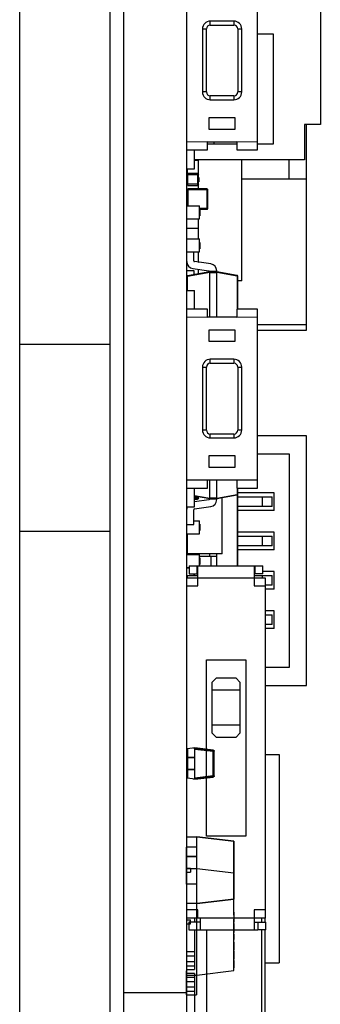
# Model space of a CAD drawing. Header units: inches. Extents: x -109 to 120, y -78 to 24.
# Tile 4 of 113: x 7 to 15, y -43 to -18. Entities that reach past the tile are written whole.
import ezdxf

# ---------------------------------------------------------------- set-up
doc = ezdxf.new("R2010")
doc.units = ezdxf.units.IN
doc.header["$LTSCALE"] = 1.21
doc.header["$MEASUREMENT"] = 0
doc.layers.get('0').update_dxf_attribs({"linetype": 'CONTINUOUS'})
doc.layers.add('X2_94A2_X0__-__X2_7F0E5149_X0_', color=7, linetype='CONTINUOUS')

msp = doc.modelspace()

# ---------------------------------------------------------------- linework, layer by layer
at = {"color": 7, "linetype": 'Continuous'}
for p, q in [((7.004, -64.208), (7.004, 9.983)), ((9.304, -67.608), (9.304, 9.983)), ((9.654, -58.245), (9.654, 7.128)), ((11.254, -58.245), (11.254, 7.128)), ((13.054, -21.063), (13.054, -16.513)), ((14.654, -17.116), (14.654, -20.415)), ((11.654, -17.988), (11.654, -19.588)), ((11.654, -17.988), (11.754, -17.988)), ((11.754, -19.588), (11.754, -17.988)), ((11.854, -17.888), (11.854, -17.788)), ((12.454, -17.788), (11.854, -17.788)), ((11.854, -17.888), (12.454, -17.888)), ((12.454, -17.788), (12.454, -17.888)), ((12.554, -17.988), (12.554, -19.588)), ((12.554, -17.988), (12.654, -17.988)), ((12.654, -19.588), (12.654, -17.988)), ((13.054, -18.115), (13.454, -18.115)), ((13.454, -18.115), (13.454, -20.915)), ((11.754, -19.588), (11.654, -19.588)), ((11.854, -19.788), (11.854, -19.688)), ((12.454, -19.688), (11.854, -19.688)), ((12.454, -19.688), (12.454, -19.788)), ((12.654, -19.588), (12.554, -19.588)), ((11.854, -19.788), (12.454, -19.788)), ((11.829, -20.538), (11.829, -20.238)), ((11.829, -20.238), (12.479, -20.238)), ((12.479, -20.238), (12.479, -20.538)), ((14.254, -20.415), (14.254, -21.315)), ((14.654, -20.415), (14.254, -20.415)), ((14.304, -25.644), (14.304, -20.415)), ((12.479, -20.538), (11.829, -20.538)), ((11.782, -20.857), (11.254, -20.863)), ((11.782, -21.063), (11.782, -20.856)), ((11.782, -20.856), (12.526, -20.856)), ((12.526, -20.915), (11.782, -20.915)), ((11.954, -20.915), (11.954, -20.856)), ((12.526, -20.856), (12.526, -21.063)), ((13.054, -20.863), (12.526, -20.857)), ((13.454, -20.915), (13.054, -20.915)), ((11.254, -21.063), (11.782, -21.063)), ((11.454, -21.538), (11.454, -21.063)), ((12.526, -21.063), (13.054, -21.063)), ((14.254, -21.315), (11.454, -21.315)), ((11.454, -21.325), (11.554, -21.325)), ((11.554, -21.673), (11.554, -21.315)), ((12.654, -24.39), (12.654, -21.315)), ((13.863, -21.798), (13.863, -21.315)), ((11.254, -21.538), (11.454, -21.538)), ((11.27, -21.662), (11.27, -21.538)), ((11.284, -21.964), (11.284, -21.659)), ((11.528, -21.659), (11.284, -21.659)), ((11.284, -21.689), (11.558, -21.689)), ((11.528, -21.659), (11.528, -21.964)), ((11.558, -21.933), (11.558, -21.689)), ((11.561, -21.761), (11.558, -21.761)), ((11.561, -21.762), (11.558, -21.762)), ((11.561, -21.761), (11.561, -21.868)), ((11.558, -21.933), (11.254, -21.933)), ((11.284, -21.964), (11.528, -21.964)), ((11.554, -22.05), (11.554, -21.949)), ((11.561, -21.771), (11.558, -21.771)), ((11.558, -21.78), (11.561, -21.78)), ((11.561, -21.868), (11.558, -21.868)), ((12.654, -21.798), (14.304, -21.798)), ((11.254, -22.156), (11.269, -22.156)), ((11.269, -22.07), (11.269, -22.486)), ((11.269, -22.07), (11.789, -22.07)), ((11.289, -22.486), (11.289, -22.05)), ((11.769, -22.05), (11.289, -22.05)), ((11.769, -22.05), (11.769, -22.57)), ((11.789, -22.55), (11.789, -22.07)), ((11.254, -22.486), (11.579, -22.486)), ((11.254, -22.486), (11.269, -22.486)), ((11.579, -22.816), (11.579, -22.486)), ((11.789, -22.55), (11.579, -22.55)), ((11.579, -22.57), (11.769, -22.57)), ((11.579, -22.577), (11.589, -22.577)), ((11.579, -22.581), (11.589, -22.581)), ((11.579, -22.731), (11.589, -22.731)), ((11.579, -22.735), (11.589, -22.735)), ((11.589, -22.577), (11.589, -22.735)), ((11.254, -22.816), (11.579, -22.816)), ((11.554, -23.325), (11.554, -22.816)), ((11.254, -23.05), (11.554, -23.05)), ((11.254, -23.325), (11.579, -23.325)), ((11.579, -23.655), (11.579, -23.325)), ((11.579, -23.417), (11.589, -23.417)), ((11.579, -23.421), (11.589, -23.421)), ((11.589, -23.417), (11.589, -23.574)), ((11.254, -23.655), (11.579, -23.655)), ((11.434, -23.881), (11.434, -23.655)), ((11.554, -23.915), (11.554, -23.655)), ((11.579, -23.571), (11.589, -23.571)), ((11.579, -23.574), (11.589, -23.574)), ((11.864, -23.958), (11.451, -23.9)), ((11.542, -23.913), (11.554, -23.913)), ((11.254, -24.125), (11.434, -24.125)), ((11.27, -24.255), (11.839, -24.154)), ((11.839, -24.174), (11.27, -24.274)), ((11.27, -24.274), (11.27, -24.255)), ((11.409, -24.076), (11.821, -24.134)), ((11.434, -24.125), (11.434, -24.226)), ((11.554, -24.205), (11.554, -24.097)), ((12.019, -24.154), (11.839, -24.154)), ((11.839, -24.154), (11.839, -24.174)), ((11.839, -25.312), (11.839, -24.174)), ((11.839, -24.174), (12.019, -24.174)), ((12.019, -24.154), (12.019, -24.137)), ((12.019, -24.154), (12.537, -24.246)), ((12.019, -24.154), (12.019, -24.16)), ((12.019, -24.16), (12.019, -24.174)), ((12.019, -25.313), (12.019, -24.174)), ((12.537, -24.266), (12.019, -24.174)), ((12.537, -24.246), (12.539, -24.252)), ((12.539, -24.252), (12.537, -24.266)), ((12.537, -24.266), (12.537, -25.106)), ((12.537, -24.266), (12.554, -24.266)), ((12.554, -25.106), (12.554, -24.266)), ((11.27, -24.631), (11.27, -24.274)), ((12.654, -24.39), (12.554, -24.39)), ((11.254, -24.631), (11.454, -24.631)), ((11.454, -25.106), (11.454, -24.631)), ((11.782, -25.106), (11.254, -25.106)), ((11.782, -25.311), (11.782, -25.106)), ((12.526, -25.106), (12.526, -25.311)), ((13.054, -25.106), (12.526, -25.106)), ((13.054, -29.656), (13.054, -25.106)), ((11.254, -25.306), (11.782, -25.311)), ((12.526, -25.311), (11.782, -25.311)), ((12.526, -25.311), (13.054, -25.306)), ((13.054, -25.498), (14.304, -25.498)), ((11.829, -25.931), (11.829, -25.631)), ((11.829, -25.631), (12.479, -25.631)), ((12.479, -25.631), (12.479, -25.931)), ((13.054, -25.644), (14.304, -25.644)), ((9.304, -26.006), (7.004, -26.006)), ((12.479, -25.931), (11.829, -25.931)), ((11.854, -26.481), (11.854, -26.381)), ((12.454, -26.381), (11.854, -26.381)), ((11.854, -26.481), (12.454, -26.481)), ((12.454, -26.381), (12.454, -26.481)), ((11.654, -26.581), (11.654, -28.181)), ((11.654, -26.581), (11.754, -26.581)), ((11.754, -28.181), (11.754, -26.581)), ((12.554, -26.581), (12.554, -28.181)), ((12.554, -26.581), (12.654, -26.581)), ((12.654, -28.181), (12.654, -26.581)), ((11.754, -28.181), (11.654, -28.181)), ((12.654, -28.181), (12.554, -28.181)), ((11.854, -28.381), (11.854, -28.281)), ((12.454, -28.281), (11.854, -28.281)), ((11.854, -28.381), (12.454, -28.381)), ((12.454, -28.281), (12.454, -28.381)), ((14.304, -28.324), (13.054, -28.324)), ((14.304, -34.674), (14.304, -28.324)), ((11.829, -28.831), (12.479, -28.831)), ((11.829, -29.131), (11.829, -28.831)), ((12.479, -28.831), (12.479, -29.131)), ((13.054, -28.787), (13.863, -28.787)), ((13.863, -28.787), (13.863, -34.211)), ((12.479, -29.131), (11.829, -29.131)), ((11.782, -29.45), (11.254, -29.456)), ((11.782, -29.449), (12.526, -29.449)), ((11.782, -29.656), (11.782, -29.449)), ((11.839, -29.911), (11.839, -29.449)), ((12.019, -29.91), (12.019, -29.449)), ((12.526, -29.449), (12.526, -29.656)), ((13.054, -29.456), (12.526, -29.45)), ((11.254, -29.656), (11.782, -29.656)), ((11.454, -30.131), (11.454, -29.656)), ((12.526, -29.656), (13.054, -29.656)), ((12.537, -29.656), (12.537, -29.819)), ((12.554, -29.819), (12.554, -29.656)), ((13.479, -29.774), (12.554, -29.774)), ((13.479, -30.224), (13.479, -29.774)), ((11.454, -29.843), (11.839, -29.911)), ((11.839, -29.93), (11.454, -29.862)), ((11.554, -29.883), (11.454, -29.883)), ((11.558, -29.909), (11.454, -29.909)), ((11.454, -29.939), (11.528, -29.939)), ((11.821, -29.951), (11.454, -30.002)), ((11.528, -29.883), (11.528, -29.939)), ((11.554, -29.88), (11.554, -29.883)), ((11.558, -29.909), (11.558, -29.881)), ((12.019, -29.91), (11.839, -29.91)), ((11.839, -29.91), (11.839, -29.93)), ((11.839, -29.93), (12.019, -29.93)), ((12.019, -29.911), (12.537, -29.819)), ((12.537, -29.839), (12.019, -29.93)), ((12.019, -29.911), (12.019, -29.93)), ((12.019, -29.948), (12.019, -29.93)), ((12.154, -31.326), (12.154, -29.906)), ((12.554, -29.819), (12.537, -29.819)), ((12.537, -29.819), (12.537, -29.839)), ((12.537, -29.839), (12.537, -31.635)), ((12.554, -31.635), (12.554, -29.819)), ((12.554, -29.874), (13.426, -29.874)), ((13.176, -29.874), (13.176, -30.124)), ((13.426, -30.124), (13.426, -29.874)), ((11.254, -30.131), (11.454, -30.131)), ((11.434, -30.58), (11.434, -30.204)), ((11.451, -30.184), (11.864, -30.126)), ((13.426, -30.124), (12.554, -30.124)), ((13.479, -30.224), (12.554, -30.224)), ((11.434, -30.484), (11.579, -30.484)), ((11.579, -30.814), (11.579, -30.484)), ((9.304, -30.76), (7.004, -30.76)), ((11.254, -30.58), (11.434, -30.58)), ((11.579, -30.576), (11.589, -30.576)), ((11.579, -30.58), (11.589, -30.58)), ((11.579, -30.73), (11.589, -30.73)), ((11.579, -30.733), (11.589, -30.733)), ((11.589, -30.576), (11.589, -30.733)), ((13.479, -30.774), (12.554, -30.774)), ((13.479, -31.224), (13.479, -30.774)), ((11.254, -30.814), (11.579, -30.814)), ((11.254, -30.837), (11.274, -30.837)), ((11.27, -31.347), (11.27, -30.837)), ((11.274, -31.326), (11.274, -30.814)), ((12.554, -30.874), (13.426, -30.874)), ((13.176, -30.874), (13.176, -31.124)), ((13.426, -31.124), (13.426, -30.874)), ((13.426, -31.124), (12.554, -31.124)), ((13.479, -31.224), (12.554, -31.224)), ((11.254, -31.347), (11.579, -31.347)), ((12.154, -31.326), (11.274, -31.326)), ((11.579, -31.635), (11.579, -31.347)), ((11.579, -31.385), (12.019, -31.385)), ((11.579, -31.429), (11.589, -31.429)), ((11.579, -31.438), (11.589, -31.438)), ((11.579, -31.442), (11.589, -31.442)), ((11.589, -31.429), (11.589, -31.596)), ((11.839, -31.385), (11.839, -31.326)), ((11.864, -31.385), (11.864, -31.635)), ((12.019, -31.635), (12.019, -31.326)), ((11.254, -31.677), (11.317, -31.677)), ((11.254, -31.678), (11.317, -31.678)), ((11.317, -31.635), (13.191, -31.635)), ((11.317, -31.635), (11.317, -31.835)), ((11.517, -31.835), (11.517, -31.635)), ((11.535, -32.142), (11.535, -31.635)), ((11.579, -31.592), (11.589, -31.592)), ((11.579, -31.596), (11.589, -31.596)), ((12.973, -31.635), (12.973, -32.142)), ((12.991, -31.635), (12.991, -31.835)), ((13.191, -31.835), (13.191, -31.635)), ((13.479, -31.774), (13.191, -31.774)), ((13.479, -32.224), (13.479, -31.774)), ((11.535, -31.885), (11.254, -31.885)), ((11.254, -31.935), (13.254, -31.935)), ((11.27, -31.935), (11.27, -31.885)), ((11.317, -31.835), (11.535, -31.835)), ((11.434, -31.835), (11.434, -31.885)), ((11.451, -31.885), (11.451, -31.835)), ((13.191, -31.835), (12.973, -31.835)), ((12.973, -31.874), (13.426, -31.874)), ((13.176, -31.874), (13.176, -31.935)), ((13.254, -31.935), (13.254, -40.583)), ((13.426, -32.124), (13.426, -31.874)), ((11.254, -32.142), (11.535, -32.142)), ((12.973, -32.142), (13.254, -32.142)), ((13.426, -32.124), (13.254, -32.124)), ((13.479, -32.224), (13.254, -32.224)), ((13.479, -32.774), (13.254, -32.774)), ((13.479, -33.224), (13.479, -32.774)), ((13.254, -32.874), (13.426, -32.874)), ((13.426, -33.124), (13.426, -32.874)), ((13.426, -33.124), (13.254, -33.124)), ((13.479, -33.224), (13.254, -33.224)), ((11.754, -34.018), (12.754, -34.018)), ((11.754, -38.5), (11.754, -34.018)), ((12.754, -34.018), (12.754, -38.5)), ((13.863, -34.211), (13.254, -34.211)), ((11.9, -34.584), (12, -34.484)), ((12.509, -34.484), (12, -34.484)), ((12.509, -34.484), (12.608, -34.584)), ((11.9, -35.884), (11.9, -34.584)), ((12.608, -34.584), (12.608, -35.884)), ((13.254, -34.674), (14.304, -34.674)), ((11.9, -34.784), (12.608, -34.784)), ((12.608, -35.684), (11.9, -35.684)), ((12, -35.984), (11.9, -35.884)), ((12, -35.984), (12.509, -35.984)), ((12.608, -35.884), (12.509, -35.984)), ((13.254, -36.422), (13.604, -36.422)), ((13.604, -36.422), (13.604, -41.722)), ((12.754, -38.5), (11.754, -38.5)), ((11.535, -40.376), (11.254, -40.376)), ((11.535, -40.583), (11.535, -40.376)), ((13.254, -40.376), (12.973, -40.376)), ((12.973, -40.376), (12.973, -40.883)), ((13.254, -40.583), (11.254, -40.583)), ((11.602, -40.683), (11.309, -40.683)), ((11.309, -40.683), (11.309, -40.883)), ((11.454, -40.583), (11.454, -40.683)), ((11.509, -40.883), (11.509, -40.683)), ((11.602, -40.883), (11.602, -40.583)), ((12.973, -40.683), (13.266, -40.683)), ((13.066, -40.683), (13.066, -40.883)), ((13.154, -40.583), (13.154, -40.683)), ((13.254, -40.683), (13.254, -40.583)), ((13.266, -40.883), (13.266, -40.683)), ((11.309, -40.883), (13.066, -40.883)), ((11.454, -40.883), (11.454, -41.893)), ((11.754, -40.883), (11.754, -45.324)), ((13.266, -40.883), (13.066, -40.883)), ((13.154, -40.883), (13.154, -43.674)), ((13.254, -43.676), (13.254, -40.883)), ((11.454, -41.443), (11.254, -41.443)), ((11.254, -41.543), (11.454, -41.543)), ((11.454, -41.693), (11.254, -41.693)), ((13.254, -41.722), (13.604, -41.722)), ((11.254, -41.793), (11.454, -41.793)), ((11.254, -41.893), (11.454, -41.893)), ((11.454, -41.993), (11.254, -41.993)), ((11.454, -41.993), (11.454, -43.133)), ((11.454, -42.093), (11.254, -42.093)), ((11.254, -42.193), (11.454, -42.193)), ((11.254, -42.479), (9.654, -42.479)), ((11.454, -42.343), (11.254, -42.343)), ((11.254, -42.443), (11.454, -42.443))]:
    msp.add_line(p, q, dxfattribs=at)
for centre, radius, start, end in [((11.854, -17.988), 0.2, 90, 180), ((11.854, -17.988), 0.1, 90, 180), ((12.454, -17.988), 0.2, 0, 90), ((12.454, -17.988), 0.1, 0, 90), ((11.854, -19.588), 0.2, 180, 270), ((11.854, -19.588), 0.1, 180, 270), ((12.454, -19.588), 0.2, 270, 360), ((12.454, -19.588), 0.1, 270, 0), ((11.528, -21.689), 0.0305, 0, 90), ((11.528, -21.933), 0.0305, 270, 0), ((11.289, -22.07), 0.02, 90, 180), ((11.769, -22.07), 0.02, 0, 90), ((11.769, -22.55), 0.02, 270, 0), ((11.434, -23.898), 0.18, 180, 262), ((11.454, -23.881), 0.02, 180, 262), ((11.839, -24.137), 0.18, 360, 82), ((11.819, -24.154), 0.02, 360, 82), ((12.534, -24.266), 0.02, 360, 80), ((11.854, -26.581), 0.2, 90, 180), ((11.854, -26.581), 0.1, 90, 180), ((12.454, -26.581), 0.2, 0, 90), ((12.454, -26.581), 0.1, 0, 90), ((11.854, -28.181), 0.2, 180, 270), ((11.854, -28.181), 0.1, 180, 270), ((12.454, -28.181), 0.2, 270, 360), ((12.454, -28.181), 0.1, 270, 0), ((11.528, -29.909), 0.0305, 270, 0), ((11.819, -29.931), 0.02, 278, 1.1356), ((11.839, -29.948), 0.18, 278, 360), ((12.534, -29.819), 0.02, 280, 360), ((12.534, -29.819), 0.02, 280, 360), ((12.534, -29.819), 0.02, 280, 360), ((12.534, -29.82), 0.02, 280, 360), ((11.434, -30.187), 0.18, 161.767, 180), ((11.454, -30.204), 0.02, 98, 180)]:
    msp.add_arc(centre, radius, start, end, dxfattribs=at)
at = {"layer": 'X2_94A2_X0__-__X2_7F0E5149_X0_', "color": 6, "linetype": 'Continuous'}
for p, q in [((11.464, -36.257), (11.274, -36.281)), ((11.464, -36.257), (11.274, -36.281)), ((11.274, -36.281), (11.274, -37.031)), ((11.464, -36.257), (11.927, -36.314)), ((11.927, -36.314), (11.464, -36.257)), ((11.464, -36.257), (11.464, -36.257)), ((11.454, -36.506), (11.254, -36.506)), ((11.254, -36.506), (11.454, -36.506)), ((11.254, -36.506), (11.254, -36.806)), ((11.454, -36.506), (11.454, -36.806)), ((11.464, -37.025), (11.464, -36.287)), ((11.464, -36.287), (11.927, -36.344)), ((11.927, -36.344), (11.464, -36.287)), ((11.927, -36.314), (11.928, -36.342)), ((11.928, -36.342), (11.927, -36.314)), ((11.927, -36.968), (11.927, -36.343)), ((11.927, -36.343), (11.954, -36.344)), ((11.954, -36.344), (11.927, -36.343)), ((11.953, -36.337), (11.954, -36.344)), ((11.953, -36.337), (11.954, -36.344)), ((11.953, -36.344), (11.954, -36.344)), ((11.953, -36.606), (11.953, -36.344)), ((11.954, -36.629), (11.954, -36.344)), ((11.953, -36.606), (11.954, -36.606)), ((11.953, -36.608), (11.954, -36.608)), ((11.953, -36.608), (11.954, -36.608)), ((11.953, -36.623), (11.954, -36.623)), ((11.953, -36.624), (11.954, -36.624)), ((11.953, -36.624), (11.954, -36.624)), ((11.954, -36.629), (11.953, -36.629)), ((11.953, -36.629), (11.954, -36.629)), ((11.954, -36.629), (11.953, -36.629)), ((11.954, -36.635), (11.953, -36.635)), ((11.954, -36.636), (11.953, -36.636)), ((11.954, -36.639), (11.953, -36.639)), ((11.953, -36.643), (11.954, -36.643)), ((11.954, -36.644), (11.953, -36.644)), ((11.954, -36.655), (11.953, -36.655)), ((11.954, -36.656), (11.953, -36.656)), ((11.954, -36.656), (11.953, -36.656)), ((11.953, -36.656), (11.954, -36.656)), ((11.953, -36.657), (11.954, -36.657)), ((11.953, -36.659), (11.954, -36.659)), ((11.953, -36.661), (11.954, -36.661)), ((11.954, -36.663), (11.953, -36.663)), ((11.954, -36.663), (11.953, -36.663)), ((11.953, -36.665), (11.954, -36.665)), ((11.953, -36.669), (11.954, -36.669)), ((11.953, -36.676), (11.954, -36.676)), ((11.954, -36.679), (11.953, -36.679)), ((11.954, -36.679), (11.953, -36.679)), ((11.954, -36.682), (11.953, -36.682)), ((11.953, -36.683), (11.954, -36.683)), ((11.953, -36.683), (11.953, -36.683)), ((11.953, -36.684), (11.954, -36.684)), ((11.954, -36.687), (11.953, -36.687)), ((11.954, -36.69), (11.953, -36.69)), ((11.953, -36.704), (11.954, -36.704)), ((11.954, -36.704), (11.953, -36.704)), ((11.953, -36.704), (11.953, -36.704)), ((11.954, -36.706), (11.953, -36.706)), ((11.953, -36.968), (11.953, -36.706)), ((11.954, -36.968), (11.954, -36.684)), ((11.254, -36.806), (11.454, -36.806)), ((11.454, -36.806), (11.254, -36.806)), ((11.464, -37.055), (11.274, -37.031)), ((11.464, -37.055), (11.274, -37.031)), ((11.464, -37.025), (11.927, -36.968)), ((11.927, -36.968), (11.464, -37.025)), ((11.927, -36.998), (11.464, -37.055)), ((11.464, -37.055), (11.927, -36.998)), ((11.954, -36.968), (11.927, -36.968)), ((11.927, -36.968), (11.954, -36.968)), ((11.928, -36.97), (11.927, -36.998)), ((11.927, -36.998), (11.928, -36.97)), ((11.953, -36.975), (11.95, -36.982)), ((11.954, -36.968), (11.953, -36.968)), ((11.954, -36.968), (11.953, -36.975)), ((11.464, -37.055), (11.464, -37.055)), ((11.512, -38.516), (11.254, -38.53)), ((11.254, -38.53), (11.512, -38.517)), ((11.254, -42.03), (11.254, -38.53)), ((11.512, -38.516), (12.454, -38.632)), ((11.512, -38.516), (11.512, -38.517)), ((12.454, -38.632), (11.512, -38.517)), ((11.514, -42.03), (11.514, -38.517)), ((11.504, -38.78), (11.244, -38.78)), ((11.504, -38.78), (11.244, -38.78)), ((11.244, -38.78), (11.244, -39.717)), ((11.504, -38.78), (11.504, -39.716)), ((12.449, -38.631), (12.449, -40.101)), ((12.454, -39.297), (12.454, -38.632)), ((11.504, -39.016), (11.244, -39.016)), ((11.244, -39.017), (11.504, -39.017)), ((12.454, -39.241), (12.449, -39.241)), ((12.454, -39.241), (12.449, -39.241)), ((12.449, -39.245), (12.454, -39.245)), ((12.449, -39.245), (12.454, -39.245)), ((12.454, -39.282), (12.449, -39.282)), ((11.244, -39.44), (11.254, -39.44)), ((11.244, -39.44), (11.254, -39.44)), ((11.254, -39.316), (11.354, -39.316)), ((11.514, -39.33), (11.254, -39.33)), ((11.514, -39.33), (11.254, -39.33)), ((11.514, -39.33), (11.254, -39.33)), ((11.254, -39.416), (11.354, -39.416)), ((11.512, -42.03), (11.512, -39.33)), ((12.454, -39.445), (11.514, -39.33)), ((12.454, -39.445), (11.514, -39.33)), ((12.454, -39.445), (11.514, -39.33)), ((12.454, -39.289), (12.449, -39.289)), ((12.454, -39.297), (12.449, -39.297)), ((12.454, -39.3), (12.449, -39.3)), ((12.449, -39.3), (12.454, -39.3)), ((12.449, -39.309), (12.454, -39.309)), ((12.454, -39.318), (12.449, -39.318)), ((12.449, -39.326), (12.454, -39.326)), ((12.454, -39.33), (12.449, -39.33)), ((12.454, -39.344), (12.449, -39.344)), ((12.449, -39.345), (12.454, -39.345)), ((12.449, -39.35), (12.454, -39.35)), ((12.449, -39.354), (12.454, -39.354)), ((12.449, -39.363), (12.454, -39.363)), ((12.454, -39.366), (12.449, -39.366)), ((12.449, -39.366), (12.454, -39.366)), ((12.454, -39.366), (12.449, -39.366)), ((12.454, -39.366), (12.449, -39.366)), ((12.454, -39.369), (12.449, -39.369)), ((12.449, -39.372), (12.454, -39.372)), ((12.449, -39.378), (12.454, -39.378)), ((12.454, -39.379), (12.449, -39.379)), ((12.454, -39.393), (12.449, -39.393)), ((12.454, -39.397), (12.449, -39.397)), ((12.454, -39.398), (12.449, -39.398)), ((12.454, -39.406), (12.449, -39.406)), ((12.449, -39.408), (12.454, -39.408)), ((12.449, -39.408), (12.454, -39.408)), ((12.454, -39.414), (12.449, -39.414)), ((12.454, -39.415), (12.449, -39.415)), ((12.449, -39.417), (12.454, -39.417)), ((12.449, -39.419), (12.454, -39.419)), ((12.454, -39.426), (12.449, -39.426)), ((12.454, -39.429), (12.449, -39.429)), ((12.449, -39.433), (12.454, -39.433)), ((12.454, -39.435), (12.449, -39.435)), ((12.449, -39.435), (12.454, -39.435)), ((12.449, -39.445), (12.454, -39.445)), ((12.449, -39.446), (12.454, -39.446)), ((12.449, -39.449), (12.454, -39.449)), ((12.454, -39.487), (12.449, -39.487)), ((12.454, -39.487), (12.449, -39.487)), ((12.449, -39.491), (12.454, -39.491)), ((12.449, -39.491), (12.454, -39.491)), ((12.454, -40.507), (12.454, -39.435)), ((11.244, -39.716), (11.504, -39.716)), ((11.504, -39.717), (11.244, -39.717)), ((12.454, -39.664), (12.449, -39.664)), ((12.449, -39.664), (12.454, -39.664)), ((12.449, -39.664), (12.454, -39.664)), ((11.514, -40.216), (11.254, -40.203)), ((11.254, -40.203), (11.514, -40.216)), ((12.454, -40.101), (11.514, -40.216)), ((11.514, -40.216), (12.454, -40.101)), ((12.454, -40.055), (12.449, -40.055)), ((12.454, -40.055), (12.449, -40.055)), ((12.454, -40.055), (12.449, -40.055)), ((12.454, -40.101), (12.449, -40.101)), ((12.449, -40.184), (12.454, -40.184)), ((12.449, -40.184), (12.454, -40.184)), ((12.449, -40.403), (12.449, -40.184)), ((12.454, -40.193), (12.449, -40.193)), ((12.454, -40.193), (12.449, -40.193)), ((12.454, -40.255), (12.449, -40.255)), ((12.454, -40.255), (12.449, -40.255)), ((12.454, -40.262), (12.449, -40.262)), ((12.454, -40.262), (12.449, -40.262)), ((12.449, -40.284), (12.454, -40.284)), ((12.449, -40.284), (12.454, -40.284)), ((12.449, -40.292), (12.454, -40.292)), ((12.449, -40.293), (12.454, -40.293)), ((12.449, -40.296), (12.454, -40.296)), ((12.449, -40.296), (12.454, -40.296)), ((12.449, -40.296), (12.454, -40.296)), ((12.449, -40.296), (12.454, -40.296)), ((12.454, -40.325), (12.449, -40.325)), ((12.454, -40.325), (12.449, -40.325)), ((12.449, -40.33), (12.454, -40.33)), ((12.449, -40.33), (12.454, -40.33)), ((12.449, -40.395), (12.454, -40.395)), ((12.449, -40.395), (12.454, -40.395)), ((12.449, -40.403), (12.454, -40.403)), ((12.449, -40.403), (12.454, -40.403)), ((12.454, -40.431), (12.449, -40.431)), ((12.449, -40.431), (12.449, -40.683)), ((12.454, -40.432), (12.449, -40.432)), ((12.454, -40.507), (12.449, -40.507)), ((12.454, -40.507), (12.449, -40.507)), ((11.254, -40.63), (11.354, -40.63)), ((11.254, -40.63), (11.354, -40.63)), ((11.254, -40.73), (11.354, -40.73)), ((11.254, -40.73), (11.354, -40.73)), ((12.449, -40.56), (12.454, -40.56)), ((12.449, -40.56), (12.454, -40.56)), ((12.454, -40.608), (12.449, -40.608)), ((12.454, -40.608), (12.449, -40.608)), ((12.449, -40.683), (12.454, -40.683)), ((12.449, -40.683), (12.454, -40.683)), ((12.454, -40.724), (12.449, -40.724)), ((12.454, -40.724), (12.449, -40.724)), ((12.449, -40.724), (12.449, -40.946)), ((12.454, -41.915), (12.454, -40.608)), ((12.449, -40.799), (12.454, -40.799)), ((12.449, -40.799), (12.454, -40.799)), ((12.449, -40.817), (12.454, -40.817)), ((12.449, -40.817), (12.454, -40.817)), ((12.449, -40.835), (12.454, -40.835)), ((12.449, -40.835), (12.454, -40.835)), ((12.449, -40.871), (12.454, -40.871)), ((12.449, -40.871), (12.454, -40.871)), ((12.449, -40.946), (12.454, -40.946)), ((12.449, -40.946), (12.454, -40.946)), ((12.454, -40.989), (12.449, -40.989)), ((12.454, -40.989), (12.449, -40.989)), ((12.449, -40.989), (12.449, -41.128)), ((12.454, -41.059), (12.449, -41.059)), ((12.454, -41.06), (12.449, -41.06)), ((12.449, -41.072), (12.454, -41.072)), ((12.449, -41.072), (12.454, -41.072)), ((12.454, -41.128), (12.449, -41.128)), ((12.454, -41.128), (12.449, -41.128)), ((12.454, -41.196), (12.449, -41.196)), ((12.454, -41.196), (12.449, -41.196)), ((12.449, -41.196), (12.449, -41.398)), ((12.454, -41.201), (12.449, -41.201)), ((12.454, -41.201), (12.449, -41.201)), ((12.449, -41.268), (12.454, -41.268)), ((12.449, -41.269), (12.454, -41.269)), ((12.449, -41.283), (12.454, -41.283)), ((12.449, -41.283), (12.454, -41.283)), ((12.449, -41.292), (12.454, -41.292)), ((12.449, -41.293), (12.454, -41.293)), ((12.449, -41.329), (12.454, -41.329)), ((12.449, -41.329), (12.454, -41.329)), ((12.449, -41.383), (12.454, -41.383)), ((12.449, -41.383), (12.454, -41.383)), ((12.449, -41.396), (12.454, -41.396)), ((12.449, -41.396), (12.454, -41.396)), ((12.449, -41.398), (12.454, -41.398)), ((12.449, -41.398), (12.454, -41.398)), ((12.449, -41.424), (12.454, -41.424)), ((12.449, -41.424), (12.454, -41.424)), ((12.449, -41.424), (12.449, -41.624)), ((12.454, -41.428), (12.449, -41.428)), ((12.454, -41.428), (12.449, -41.428)), ((12.449, -41.491), (12.454, -41.491)), ((12.449, -41.491), (12.454, -41.491)), ((12.449, -41.503), (12.454, -41.503)), ((12.449, -41.503), (12.454, -41.503)), ((12.454, -41.506), (12.449, -41.506)), ((12.454, -41.506), (12.449, -41.506)), ((12.449, -41.522), (12.454, -41.522)), ((12.449, -41.522), (12.454, -41.522)), ((12.449, -41.527), (12.454, -41.527)), ((12.449, -41.527), (12.454, -41.527)), ((12.449, -41.545), (12.454, -41.545)), ((12.449, -41.545), (12.454, -41.545)), ((12.449, -41.557), (12.454, -41.557)), ((12.449, -41.557), (12.454, -41.557)), ((12.454, -41.577), (12.449, -41.577)), ((12.454, -41.577), (12.449, -41.577)), ((12.449, -41.612), (12.454, -41.612)), ((12.449, -41.612), (12.454, -41.612)), ((12.449, -41.624), (12.454, -41.624)), ((12.449, -41.624), (12.454, -41.624)), ((12.454, -41.663), (12.449, -41.663)), ((12.454, -41.663), (12.449, -41.663)), ((12.449, -41.663), (12.449, -41.848)), ((12.454, -41.738), (12.449, -41.738)), ((12.454, -41.738), (12.449, -41.738)), ((11.244, -41.92), (11.254, -41.92)), ((11.244, -41.92), (11.254, -41.92)), ((11.244, -41.92), (11.244, -42.53)), ((11.254, -42.03), (11.514, -42.03)), ((11.254, -42.03), (11.514, -42.03)), ((11.254, -42.03), (11.514, -42.03)), ((11.504, -42.03), (11.504, -42.53)), ((11.514, -42.03), (12.454, -41.914)), ((11.514, -42.03), (12.454, -41.914)), ((11.514, -42.03), (12.454, -41.915)), ((12.454, -41.832), (12.449, -41.832)), ((12.454, -41.832), (12.449, -41.832)), ((12.454, -41.848), (12.449, -41.848)), ((12.454, -41.848), (12.449, -41.848)), ((11.244, -42.53), (11.504, -42.53)), ((11.244, -42.53), (11.504, -42.53))]:
    msp.add_line(p, q, dxfattribs=at)
at = {"layer": 'X2_94A2_X0__-__X2_7F0E5149_X0_', "color": 7, "linetype": 'Continuous'}
for p, q in [((11.953, -36.706), (11.953, -36.606)), ((11.954, -36.684), (11.954, -36.629)), ((11.354, -39.316), (11.354, -39.416)), ((12.454, -39.435), (12.454, -39.297)), ((12.454, -40.507), (12.454, -40.608)), ((11.354, -40.73), (11.354, -40.63))]:
    msp.add_line(p, q, dxfattribs=at)
at = {"layer": 'X2_94A2_X0__-__X2_7F0E5149_X0_', "color": 6, "linetype": 'Continuous'}
for points in [[(11.927, -36.314), (11.934, -36.316), (11.941, -36.319), (11.946, -36.324), (11.95, -36.33)], [(11.927, -36.314), (11.934, -36.316), (11.941, -36.319)], [(11.946, -36.324), (11.95, -36.33), (11.953, -36.337)], [(11.95, -36.982), (11.946, -36.988), (11.941, -36.993), (11.934, -36.996), (11.927, -36.998)], [(11.941, -36.993), (11.934, -36.996), (11.927, -36.998)]]:
    msp.add_lwpolyline(points, dxfattribs=at)
for centre, radius, start, end in [((11.924, -36.344), 0.03, 360, 83), ((11.924, -36.344), 0.03, 360, 83), ((11.682, -36.998), 0.247, 6.4487, 6.8972), ((11.682, -36.998), 0.247, 6.4486, 6.8975), ((11.924, -36.968), 0.03, 277, 360), ((11.924, -36.968), 0.03, 277, 360)]:
    msp.add_arc(centre, radius, start, end, dxfattribs=at)
for centre, major_axis, ratio, start_param, end_param in [((11.341, -36.272), (0.123, -0.016), 0.241892, 0.030627, 0.808598), ((11.341, -36.272), (0.123, -0.016), 0.241891, 0.03063, 0.808602), ((11.341, -37.04), (0.123, 0.016), 0.241891, -0.808602, -0.03063), ((11.341, -37.04), (0.123, 0.016), 0.241892, -0.808598, -0.030627)]:
    msp.add_ellipse(centre, major_axis=major_axis, ratio=ratio, start_param=start_param, end_param=end_param, dxfattribs=at)
for points, knots in [([(11.928, -36.342), (11.928, -36.342), (11.928, -36.342), (11.927, -36.343), (11.928, -36.343), (11.928, -36.343)], [0, 0, 0, 0, 0.181675, 0.368934, 1, 1, 1, 1]), ([(11.928, -36.343), (11.928, -36.343), (11.927, -36.343), (11.928, -36.342), (11.928, -36.342), (11.928, -36.342)], [0, 0, 0, 0, 0.661503, 0.83369, 1, 1, 1, 1])]:
    msp.add_open_spline(points, degree=3, knots=knots, dxfattribs=at)

doc.saveas('drawing.dxf')
